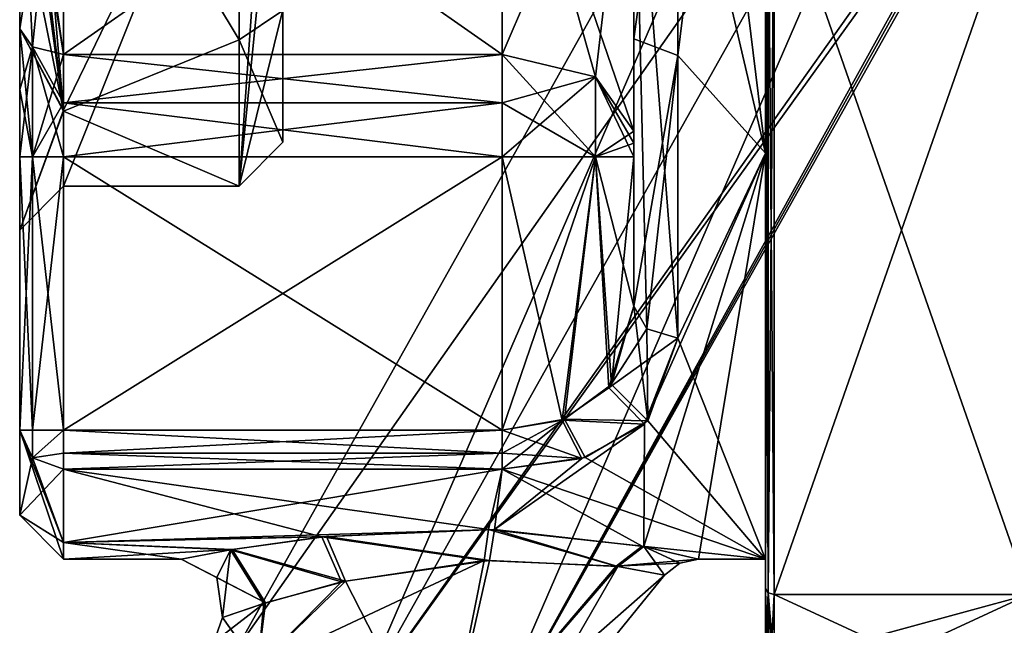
# Model space of a CAD drawing. Extents: x -23 to 470, y -1800 to 0.
# Tile 156 of 256: x -23 to -12, y -38 to -31. Entities that reach past the tile are written whole.
import ezdxf

# ---------------------------------------------------------------- set-up
doc = ezdxf.new("R2010")
doc.units = 0
doc.header["$LTSCALE"] = 17.087905
for name, color, linetype in [('869', 7, 'CONTINUOUS'), ('870', 7, 'CONTINUOUS'), ('871', 7, 'CONTINUOUS'), ('875', 7, 'CONTINUOUS'), ('876', 7, 'CONTINUOUS'), ('877', 7, 'CONTINUOUS'), ('880', 7, 'CONTINUOUS'), ('884', 7, 'CONTINUOUS'), ('885', 7, 'CONTINUOUS'), ('886', 7, 'CONTINUOUS'), ('887', 7, 'CONTINUOUS'), ('888', 7, 'CONTINUOUS'), ('889', 7, 'CONTINUOUS'), ('894', 7, 'CONTINUOUS'), ('895', 7, 'CONTINUOUS'), ('898', 7, 'CONTINUOUS'), ('899', 7, 'CONTINUOUS'), ('900', 7, 'CONTINUOUS'), ('901', 7, 'CONTINUOUS'), ('902', 7, 'CONTINUOUS'), ('903', 7, 'CONTINUOUS'), ('906', 7, 'CONTINUOUS'), ('907', 7, 'CONTINUOUS'), ('911', 7, 'CONTINUOUS'), ('912', 7, 'CONTINUOUS'), ('913', 7, 'CONTINUOUS'), ('915', 7, 'CONTINUOUS'), ('916', 7, 'CONTINUOUS'), ('917', 7, 'CONTINUOUS'), ('920', 7, 'CONTINUOUS'), ('921', 7, 'CONTINUOUS'), ('922', 7, 'CONTINUOUS'), ('923', 7, 'CONTINUOUS'), ('928', 7, 'CONTINUOUS'), ('929', 7, 'CONTINUOUS'), ('930', 7, 'CONTINUOUS'), ('931', 7, 'CONTINUOUS'), ('933', 7, 'CONTINUOUS'), ('936', 7, 'CONTINUOUS'), ('949', 7, 'CONTINUOUS'), ('950', 7, 'CONTINUOUS'), ('952', 7, 'CONTINUOUS'), ('953', 7, 'CONTINUOUS'), ('954', 7, 'CONTINUOUS'), ('955', 7, 'CONTINUOUS'), ('960', 7, 'CONTINUOUS'), ('961', 7, 'CONTINUOUS'), ('969', 7, 'CONTINUOUS'), ('970', 7, 'CONTINUOUS')]:
    doc.layers.add(name, color=color, linetype=linetype)

msp = doc.modelspace()

# ---------------------------------------------------------------- linework, layer by layer
at = {"layer": '869', "color": 7, "linetype": 'CONTINUOUS'}
for points in [[(-23.1, -31.898, 4.12), (-23.1, -31.206, 4.469), (-23.1, -33.5, -0.001), (-23.1, -31.898, 4.12)], [(-23.1, -31.206, -4.469), (-23.1, -31.898, -4.12), (-23.1, -33.5, -0.001), (-23.1, -31.206, -4.469)], [(-23.1, -32.664, 4), (-23.1, -31.898, 4.12), (-23.1, -33.5, -0.001), (-23.1, -32.664, 4)], [(-23.1, -31.898, -4.12), (-23.1, -32.664, -4), (-23.1, -33.5, -0.001), (-23.1, -31.898, -4.12)], [(-23.1, -35.782, 4), (-23.1, -32.664, 4), (-23.1, -35.782, -4), (-23.1, -35.782, 4)], [(-23.1, -35.782, -4), (-23.1, -32.664, 4), (-23.1, -33.5, -0.001), (-23.1, -35.782, -4)], [(-23.1, -32.664, -4), (-23.1, -35.782, -4), (-23.1, -33.5, -0.001), (-23.1, -32.664, -4)], [(-23.1, -36.75, 0), (-23.1, -35.782, 4), (-23.1, -35.782, -4), (-23.1, -36.75, 0)]]:
    msp.add_3dface(points, dxfattribs=at)
at = {"layer": '870', "color": 7, "linetype": 'CONTINUOUS'}
for points in [[(-14.5, -38.444, -5.91), (-14.5, -37.653, -7.128), (-11.6, -39, -4.796), (-14.5, -38.444, -5.91)], [(-11.6, -39, -4.796), (-14.5, -37.653, -7.128), (-11.6, -37.653, -7.128), (-11.6, -39, -4.796)]]:
    msp.add_3dface(points, dxfattribs=at)
at = {"layer": '871', "color": 7, "linetype": 'CONTINUOUS'}
for points in [[(-14.5, -38.444, 5.909), (-14.5, -39, 4.796), (-11.6, -37.653, 7.128), (-14.5, -38.444, 5.909)], [(-11.6, -37.653, 7.128), (-14.5, -39, 4.796), (-11.6, -39, 4.796), (-11.6, -37.653, 7.128)], [(-14.5, -37.653, 7.128), (-14.5, -38.444, 5.909), (-11.6, -37.653, 7.128), (-14.5, -37.653, 7.128)]]:
    msp.add_3dface(points, dxfattribs=at)
at = {"layer": '875', "color": 7, "linetype": 'CONTINUOUS'}
for points in [[(-14.6, -32.625, -8.011), (-14.6, -23.375, -8.011), (-14.6, -26.685, -11.827), (-14.6, -32.625, -8.011)], [(-14.6, -23.375, 8.011), (-14.6, -32.625, 8.011), (-14.6, -29.315, 11.827), (-14.6, -23.375, 8.011)], [(-14.6, -37.586, -7.052), (-14.6, -32.625, -8.011), (-14.6, -26.685, -11.827), (-14.6, -37.586, -7.052)], [(-14.6, -29.315, -11.827), (-14.6, -37.586, -7.052), (-14.6, -26.685, -11.827), (-14.6, -29.315, -11.827)], [(-14.6, -29.315, 11.827), (-14.6, -32.625, 8.011), (-14.6, -37.586, 7.052), (-14.6, -29.315, 11.827)], [(-14.6, -37.25), (-14.6, -32.625, -8.011), (-14.6, -38.9, -4.776), (-14.6, -37.25)], [(-14.6, -38.9, -4.776), (-14.6, -32.625, -8.011), (-14.6, -38.355, -5.863), (-14.6, -38.9, -4.776)], [(-14.6, -38.355, -5.863), (-14.6, -32.625, -8.011), (-14.6, -37.586, -7.052), (-14.6, -38.355, -5.863)], [(-14.6, -32.625, 8.011), (-14.6, -37.25), (-14.6, -37.586, 7.052), (-14.6, -32.625, 8.011)], [(-14.6, -38.9, 4.776), (-14.6, -37.25), (-14.6, -38.9, -4.776), (-14.6, -38.9, 4.776)], [(-14.6, -37.25), (-14.6, -38.9, 4.776), (-14.6, -38.356, 5.863), (-14.6, -37.25)], [(-14.6, -37.586, 7.052), (-14.6, -37.25), (-14.6, -38.356, 5.863), (-14.6, -37.586, 7.052)]]:
    msp.add_3dface(points, dxfattribs=at)
at = {"layer": '876', "color": 7, "linetype": 'CONTINUOUS'}
for points in [[(-14.6, -32.625, 8.011), (-14.6, -23.375, 8.011), (-15.6, -31.51, 8.558), (-14.6, -32.625, 8.011)], [(-15.6, -31.51, 8.558), (-14.6, -23.375, 8.011), (-15.6, -27.661, 9.244), (-15.6, -31.51, 8.558)], [(-15.6, -34.733, 6.343), (-14.6, -32.625, 8.011), (-15.6, -31.51, 8.558), (-15.6, -34.733, 6.343)], [(-15.362, -37.25), (-14.6, -32.625, 8.011), (-15.985, -37.106, 1.626), (-15.362, -37.25)], [(-15.985, -37.106, 1.626), (-14.6, -32.625, 8.011), (-15.979, -35.714, 5.105), (-15.985, -37.106, 1.626)], [(-15.979, -35.714, 5.105), (-14.6, -32.625, 8.011), (-15.6, -34.733, 6.343), (-15.979, -35.714, 5.105)], [(-14.6, -37.25), (-14.6, -32.625, 8.011), (-15.362, -37.25), (-14.6, -37.25)], [(-17.688, -36.914, 2.472), (-15.985, -37.106, 1.626), (-15.979, -35.714, 5.105), (-17.688, -36.914, 2.472)], [(-16.693, -36.105, 4.459), (-17.688, -36.914, 2.472), (-15.979, -35.714, 5.105), (-16.693, -36.105, 4.459)], [(-17.6, -36.227, 4.229), (-17.688, -36.914, 2.472), (-16.693, -36.105, 4.459), (-17.6, -36.227, 4.229)], [(-22.6, -37.062, 1.857), (-17.688, -36.914, 2.472), (-17.6, -36.227, 4.229), (-22.6, -37.062, 1.857)], [(-22.6, -36.227, 4.229), (-22.6, -37.062, 1.857), (-17.6, -36.227, 4.229), (-22.6, -36.227, 4.229)], [(-19.602, -36.991, 2.174), (-17.688, -36.914, 2.472), (-22.6, -37.062, 1.857), (-19.602, -36.991, 2.174)], [(-20.677, -37.142, 1.41), (-19.602, -36.991, 2.174), (-22.6, -37.062, 1.857), (-20.677, -37.142, 1.41)], [(-22.6, -37.25), (-20.677, -37.142, 1.41), (-22.6, -37.062, 1.857), (-22.6, -37.25)], [(-21.26, -37.25), (-20.677, -37.142, 1.41), (-22.6, -37.25), (-21.26, -37.25)]]:
    msp.add_3dface(points, dxfattribs=at)
at = {"layer": '877', "color": 7, "linetype": 'CONTINUOUS'}
for points in [[(-14.6, -23.375, -8.011), (-14.6, -32.625, -8.011), (-15.6, -24.492, -8.559), (-14.6, -23.375, -8.011)], [(-15.6, -24.492, -8.559), (-14.6, -32.625, -8.011), (-15.6, -28.344, -9.244), (-15.6, -24.492, -8.559)], [(-15.6, -28.344, -9.244), (-14.6, -32.625, -8.011), (-15.6, -34.733, -6.343), (-15.6, -28.344, -9.244)], [(-14.6, -32.625, -8.011), (-14.6, -37.25), (-15.6, -34.733, -6.343), (-14.6, -32.625, -8.011)], [(-15.6, -34.733, -6.343), (-14.6, -37.25), (-15.941, -35.676, -5.162), (-15.6, -34.733, -6.343)], [(-15.941, -35.676, -5.162), (-14.6, -37.25), (-16.655, -36.093, -4.48), (-15.941, -35.676, -5.162)], [(-16.655, -36.093, -4.48), (-14.6, -37.25), (-17.6, -36.227, -4.229), (-16.655, -36.093, -4.48)], [(-17.756, -36.911, -2.479), (-19.655, -36.997, -2.15), (-22.6, -36.227, -4.229), (-17.756, -36.911, -2.479)], [(-22.6, -36.227, -4.229), (-19.655, -36.997, -2.15), (-22.6, -37.062, -1.855), (-22.6, -36.227, -4.229)], [(-17.6, -36.227, -4.229), (-17.756, -36.911, -2.479), (-22.6, -36.227, -4.229), (-17.6, -36.227, -4.229)], [(-16.005, -37.102, -1.648), (-17.756, -36.911, -2.479), (-17.6, -36.227, -4.229), (-16.005, -37.102, -1.648)], [(-14.6, -37.25), (-16.005, -37.102, -1.648), (-17.6, -36.227, -4.229), (-14.6, -37.25)], [(-19.655, -36.997, -2.15), (-20.699, -37.146, -1.386), (-22.6, -37.062, -1.855), (-19.655, -36.997, -2.15)], [(-21.26, -37.25), (-22.6, -37.25), (-22.6, -37.062, -1.855), (-21.26, -37.25)], [(-20.699, -37.146, -1.386), (-21.26, -37.25), (-22.6, -37.062, -1.855), (-20.699, -37.146, -1.386)], [(-14.6, -37.25), (-15.362, -37.25), (-16.005, -37.102, -1.648), (-14.6, -37.25)]]:
    msp.add_3dface(points, dxfattribs=at)
at = {"layer": '880', "color": 7, "linetype": 'CONTINUOUS'}
for points in [[(-14.5, -37.653, -7.128), (-14.5, -29.347, -11.924), (-11.6, -37.653, -7.128), (-14.5, -37.653, -7.128)], [(-14.5, -29.347, -11.924), (-11.6, -29.347, -11.924), (-11.6, -37.653, -7.128), (-14.5, -29.347, -11.924)]]:
    msp.add_3dface(points, dxfattribs=at)
at = {"layer": '884', "color": 7, "linetype": 'CONTINUOUS'}
for points in [[(-14.5, -37.653, 7.128), (-11.6, -37.653, 7.128), (-11.6, -29.347, 11.924), (-14.5, -37.653, 7.128)], [(-14.5, -37.653, 7.128), (-11.6, -29.347, 11.924), (-14.5, -29.347, 11.924), (-14.5, -37.653, 7.128)]]:
    msp.add_3dface(points, dxfattribs=at)
at = {"layer": '885', "color": 7, "linetype": 'CONTINUOUS'}
for points in [[(-16.1, -27.679, 8.744), (-16.1, -28, 7.5), (-16.1, -31.32, 8.096), (-16.1, -27.679, 8.744)], [(-16.1, -32.372, -6.094), (-16.1, -28, -7.5), (-16.1, -34.369, -6), (-16.1, -32.372, -6.094)], [(-16.1, -34.369, -6), (-16.1, -28, -7.5), (-16.1, -28.326, -8.744), (-16.1, -34.369, -6)], [(-16.1, -28, 7.5), (-16.1, -32.372, 6.094), (-16.1, -31.32, 8.096), (-16.1, -28, 7.5)], [(-16.1, -32.664, 6), (-16.1, -34.369, 6), (-16.1, -31.32, 8.096), (-16.1, -32.664, 6)], [(-16.1, -32.511, 6.024), (-16.1, -32.664, 6), (-16.1, -31.32, 8.096), (-16.1, -32.511, 6.024)], [(-16.1, -32.372, 6.094), (-16.1, -32.511, 6.024), (-16.1, -31.32, 8.096), (-16.1, -32.372, 6.094)], [(-16.1, -32.511, -6.024), (-16.1, -32.372, -6.094), (-16.1, -34.369, -6), (-16.1, -32.511, -6.024)], [(-16.1, -32.664, -6), (-16.1, -32.511, -6.024), (-16.1, -34.369, -6), (-16.1, -32.664, -6)]]:
    msp.add_3dface(points, dxfattribs=at)
at = {"layer": '886', "color": 7, "linetype": 'CONTINUOUS'}
for points in [[(-22.6, -32.664, 4.5), (-22.6, -35.782, 4.5), (-17.6, -35.782, 4.5), (-22.6, -32.664, 4.5)], [(-17.6, -32.664, 4.5), (-22.6, -32.664, 4.5), (-17.6, -35.782, 4.5), (-17.6, -32.664, 4.5)]]:
    msp.add_3dface(points, dxfattribs=at)
at = {"layer": '887', "color": 7, "linetype": 'CONTINUOUS'}
for points in [[(-22.6, -35.782, -4.5), (-22.6, -32.664, -4.5), (-17.6, -32.664, -4.5), (-22.6, -35.782, -4.5)], [(-17.6, -35.782, -4.5), (-22.6, -35.782, -4.5), (-17.6, -32.664, -4.5), (-17.6, -35.782, -4.5)]]:
    msp.add_3dface(points, dxfattribs=at)
at = {"layer": '888', "color": 7, "linetype": 'CONTINUOUS'}
for points in [[(-22.6, -32.051, -4.596), (-22.6, -31.498, -4.875), (-17.6, -32.051, -4.596), (-22.6, -32.051, -4.596)], [(-17.6, -32.051, -4.596), (-22.6, -31.498, -4.875), (-17.6, -31.498, -4.875), (-17.6, -32.051, -4.596)], [(-17.6, -32.664, -4.5), (-22.6, -32.664, -4.5), (-22.6, -32.051, -4.596), (-17.6, -32.664, -4.5)], [(-17.6, -32.664, -4.5), (-22.6, -32.051, -4.596), (-17.6, -32.051, -4.596), (-17.6, -32.664, -4.5)]]:
    msp.add_3dface(points, dxfattribs=at)
at = {"layer": '889', "color": 7, "linetype": 'CONTINUOUS'}
for points in [[(-17.6, -31.498, -4.875), (-22.6, -31.498, -4.875), (-22.6, -28, -6), (-17.6, -31.498, -4.875)], [(-17.6, -31.498, -4.875), (-22.6, -28, -6), (-17.6, -28, -6), (-17.6, -31.498, -4.875)]]:
    msp.add_3dface(points, dxfattribs=at)
at = {"layer": '894', "color": 7, "linetype": 'CONTINUOUS'}
for points in [[(-22.6, -28, 6), (-22.6, -31.498, 4.875), (-17.6, -28, 6), (-22.6, -28, 6)], [(-17.6, -28, 6), (-22.6, -31.498, 4.875), (-17.6, -31.498, 4.875), (-17.6, -28, 6)]]:
    msp.add_3dface(points, dxfattribs=at)
at = {"layer": '895', "color": 7, "linetype": 'CONTINUOUS'}
for points in [[(-17.6, -31.498, 4.875), (-22.6, -31.498, 4.875), (-22.6, -32.051, 4.596), (-17.6, -31.498, 4.875)], [(-17.6, -31.498, 4.875), (-22.6, -32.051, 4.596), (-17.6, -32.052, 4.596), (-17.6, -31.498, 4.875)], [(-22.6, -32.051, 4.596), (-22.6, -32.664, 4.5), (-17.6, -32.052, 4.596), (-22.6, -32.051, 4.596)], [(-22.6, -32.664, 4.5), (-17.6, -32.664, 4.5), (-17.6, -32.052, 4.596), (-22.6, -32.664, 4.5)]]:
    msp.add_3dface(points, dxfattribs=at)
at = {"layer": '898', "color": 7, "linetype": 'CONTINUOUS'}
for points in [[(-16.1, -28, 7.5), (-17.6, -28, 6), (-17.6, -31.498, 4.875), (-16.1, -28, 7.5)], [(-16.1, -28, 7.5), (-17.6, -31.498, 4.875), (-16.539, -31.754, 5.232), (-16.1, -28, 7.5)], [(-16.1, -32.372, 6.094), (-16.1, -28, 7.5), (-16.539, -31.754, 5.232), (-16.1, -32.372, 6.094)]]:
    msp.add_3dface(points, dxfattribs=at)
at = {"layer": '899', "color": 7, "linetype": 'CONTINUOUS'}
for points in [[(-17.6, -31.498, 4.875), (-17.6, -32.052, 4.596), (-16.539, -32.664, 4.939), (-17.6, -31.498, 4.875)], [(-16.539, -31.754, 5.232), (-17.6, -31.498, 4.875), (-16.539, -32.664, 4.939), (-16.539, -31.754, 5.232)], [(-16.1, -32.664, 6), (-16.1, -32.511, 6.024), (-16.539, -31.754, 5.232), (-16.1, -32.664, 6)], [(-16.1, -32.664, 6), (-16.539, -31.754, 5.232), (-16.539, -32.664, 4.939), (-16.1, -32.664, 6)], [(-16.1, -32.511, 6.024), (-16.1, -32.372, 6.094), (-16.539, -31.754, 5.232), (-16.1, -32.511, 6.024)], [(-17.6, -32.052, 4.596), (-17.6, -32.664, 4.5), (-16.539, -32.664, 4.939), (-17.6, -32.052, 4.596)]]:
    msp.add_3dface(points, dxfattribs=at)
at = {"layer": '900', "color": 7, "linetype": 'CONTINUOUS'}
for points in [[(-17.6, -32.664, 4.5), (-17.6, -35.782, 4.5), (-16.919, -35.666, 4.663), (-17.6, -32.664, 4.5)], [(-16.539, -32.664, 4.939), (-17.6, -32.664, 4.5), (-16.919, -35.666, 4.663), (-16.539, -32.664, 4.939)], [(-16.384, -35.297, 5.122), (-16.539, -32.664, 4.939), (-16.919, -35.666, 4.663), (-16.384, -35.297, 5.122)], [(-16.1, -34.369, 6), (-16.1, -32.664, 6), (-16.539, -32.664, 4.939), (-16.1, -34.369, 6)], [(-16.1, -34.369, 6), (-16.539, -32.664, 4.939), (-16.384, -35.297, 5.122), (-16.1, -34.369, 6)]]:
    msp.add_3dface(points, dxfattribs=at)
at = {"layer": '901', "color": 7, "linetype": 'CONTINUOUS'}
for points in [[(-17.6, -35.782, -4.5), (-17.6, -32.664, -4.5), (-16.539, -32.664, -4.939), (-17.6, -35.782, -4.5)], [(-17.6, -35.782, -4.5), (-16.539, -32.664, -4.939), (-16.891, -35.655, -4.678), (-17.6, -35.782, -4.5)], [(-16.891, -35.655, -4.678), (-16.539, -32.664, -4.939), (-16.356, -35.261, -5.162), (-16.891, -35.655, -4.678)], [(-16.539, -32.664, -4.939), (-16.1, -32.664, -6), (-16.356, -35.261, -5.162), (-16.539, -32.664, -4.939)], [(-16.1, -32.664, -6), (-16.1, -34.369, -6), (-16.356, -35.261, -5.162), (-16.1, -32.664, -6)]]:
    msp.add_3dface(points, dxfattribs=at)
at = {"layer": '902', "color": 7, "linetype": 'CONTINUOUS'}
for points in [[(-17.6, -32.051, -4.596), (-17.6, -31.498, -4.875), (-16.539, -31.754, -5.232), (-17.6, -32.051, -4.596)], [(-17.6, -32.664, -4.5), (-17.6, -32.051, -4.596), (-16.539, -31.754, -5.232), (-17.6, -32.664, -4.5)], [(-16.539, -32.664, -4.939), (-17.6, -32.664, -4.5), (-16.539, -31.754, -5.232), (-16.539, -32.664, -4.939)], [(-16.1, -32.372, -6.094), (-16.539, -32.664, -4.939), (-16.539, -31.754, -5.232), (-16.1, -32.372, -6.094)], [(-16.1, -32.372, -6.094), (-16.1, -32.511, -6.024), (-16.539, -32.664, -4.939), (-16.1, -32.372, -6.094)], [(-16.1, -32.511, -6.024), (-16.1, -32.664, -6), (-16.539, -32.664, -4.939), (-16.1, -32.511, -6.024)]]:
    msp.add_3dface(points, dxfattribs=at)
at = {"layer": '903', "color": 7, "linetype": 'CONTINUOUS'}
for points in [[(-16.1, -28, -7.5), (-16.1, -32.372, -6.094), (-17.6, -28, -6), (-16.1, -28, -7.5)], [(-17.6, -28, -6), (-16.1, -32.372, -6.094), (-16.539, -31.754, -5.232), (-17.6, -28, -6)], [(-17.6, -31.498, -4.875), (-17.6, -28, -6), (-16.539, -31.754, -5.232), (-17.6, -31.498, -4.875)]]:
    msp.add_3dface(points, dxfattribs=at)
at = {"layer": '906', "color": 7, "linetype": 'CONTINUOUS'}
for points in [[(-20.1, -32.5, -0.006), (-20.1, -30.999, 3.355), (-20.1, -30.5, 2.5), (-20.1, -32.5, -0.006)], [(-20.1, -30.99, -3.363), (-20.1, -32.5, -0.006), (-20.1, -30.5, -2.5), (-20.1, -30.99, -3.363)], [(-20.1, -30.5, -2.5), (-20.1, -32.5, -0.006), (-20.1, -30.5, 2.5), (-20.1, -30.5, -2.5)]]:
    msp.add_3dface(points, dxfattribs=at)
at = {"layer": '907', "color": 7, "linetype": 'CONTINUOUS'}
for points in [[(-22.6, -32.146, 2.794), (-22.6, -28, 5), (-20.6, -31.333, 3.727), (-22.6, -32.146, 2.794)], [(-20.6, -31.333, 3.727), (-22.6, -28, 5), (-20.6, -28, 5), (-20.6, -31.333, 3.727)], [(-22.6, -32.133, -2.814), (-22.6, -33, -0.012), (-20.6, -28, -5), (-22.6, -32.133, -2.814)], [(-20.6, -28, -5), (-22.6, -33, -0.012), (-20.6, -33, -0.007), (-20.6, -28, -5)], [(-22.6, -28, -5), (-22.6, -32.133, -2.814), (-20.6, -28, -5), (-22.6, -28, -5)], [(-20.6, -33, -0.007), (-22.6, -32.146, 2.794), (-20.6, -31.333, 3.727), (-20.6, -33, -0.007)], [(-22.6, -33, -0.012), (-22.6, -32.146, 2.794), (-20.6, -33, -0.007), (-22.6, -33, -0.012)]]:
    msp.add_3dface(points, dxfattribs=at)
at = {"layer": '911', "color": 7, "linetype": 'CONTINUOUS'}
for points in [[(-15.6, -31.51, 8.558), (-15.6, -27.661, 9.244), (-16.1, -31.32, 8.096), (-15.6, -31.51, 8.558)], [(-15.6, -27.661, 9.244), (-16.1, -27.679, 8.744), (-16.1, -31.32, 8.096), (-15.6, -27.661, 9.244)], [(-16.1, -34.369, 6), (-15.6, -31.51, 8.558), (-16.1, -31.32, 8.096), (-16.1, -34.369, 6)], [(-15.6, -31.51, 8.558), (-16.1, -34.369, 6), (-15.954, -34.626, 6.242), (-15.6, -31.51, 8.558)], [(-15.6, -34.733, 6.343), (-15.6, -31.51, 8.558), (-15.954, -34.626, 6.242), (-15.6, -34.733, 6.343)]]:
    msp.add_3dface(points, dxfattribs=at)
at = {"layer": '912', "color": 7, "linetype": 'CONTINUOUS'}
for points in [[(-16.1, -34.369, 6), (-16.384, -35.297, 5.122), (-15.954, -34.626, 6.242), (-16.1, -34.369, 6)], [(-16.384, -35.297, 5.122), (-15.6, -34.733, 6.343), (-15.954, -34.626, 6.242), (-16.384, -35.297, 5.122)], [(-15.979, -35.714, 5.105), (-15.6, -34.733, 6.343), (-16.384, -35.297, 5.122), (-15.979, -35.714, 5.105)], [(-15.979, -35.714, 5.105), (-16.384, -35.297, 5.122), (-16.919, -35.666, 4.663), (-15.979, -35.714, 5.105)], [(-17.6, -35.782, 4.5), (-16.693, -36.105, 4.459), (-16.919, -35.666, 4.663), (-17.6, -35.782, 4.5)], [(-16.693, -36.105, 4.459), (-15.979, -35.714, 5.105), (-16.919, -35.666, 4.663), (-16.693, -36.105, 4.459)], [(-16.693, -36.105, 4.459), (-17.6, -35.782, 4.5), (-17.6, -36.043, 4.427), (-16.693, -36.105, 4.459)], [(-17.6, -36.227, 4.229), (-16.693, -36.105, 4.459), (-17.6, -36.043, 4.427), (-17.6, -36.227, 4.229)]]:
    msp.add_3dface(points, dxfattribs=at)
at = {"layer": '913', "color": 7, "linetype": 'CONTINUOUS'}
for points in [[(-17.6, -35.782, 4.5), (-22.6, -35.782, 4.5), (-22.6, -36.044, 4.426), (-17.6, -35.782, 4.5)], [(-17.6, -36.043, 4.427), (-17.6, -35.782, 4.5), (-22.6, -36.044, 4.426), (-17.6, -36.043, 4.427)], [(-22.6, -36.227, 4.229), (-17.6, -36.227, 4.229), (-17.6, -36.043, 4.427), (-22.6, -36.227, 4.229)], [(-22.6, -36.227, 4.229), (-17.6, -36.043, 4.427), (-22.6, -36.044, 4.426), (-22.6, -36.227, 4.229)]]:
    msp.add_3dface(points, dxfattribs=at)
at = {"layer": '915', "color": 7, "linetype": 'CONTINUOUS'}
for points in [[(-22.6, -35.782, -4.5), (-17.6, -35.782, -4.5), (-17.6, -36.043, -4.427), (-22.6, -35.782, -4.5)], [(-22.6, -35.782, -4.5), (-17.6, -36.043, -4.427), (-22.6, -36.044, -4.426), (-22.6, -35.782, -4.5)], [(-17.6, -36.043, -4.427), (-17.6, -36.227, -4.229), (-22.6, -36.044, -4.426), (-17.6, -36.043, -4.427)], [(-17.6, -36.227, -4.229), (-22.6, -36.227, -4.229), (-22.6, -36.044, -4.426), (-17.6, -36.227, -4.229)]]:
    msp.add_3dface(points, dxfattribs=at)
at = {"layer": '916', "color": 7, "linetype": 'CONTINUOUS'}
for points in [[(-16.1, -34.369, -6), (-15.941, -35.676, -5.162), (-16.356, -35.261, -5.162), (-16.1, -34.369, -6)], [(-15.941, -35.676, -5.162), (-16.1, -34.369, -6), (-15.954, -34.626, -6.242), (-15.941, -35.676, -5.162)], [(-15.6, -34.733, -6.343), (-15.941, -35.676, -5.162), (-15.954, -34.626, -6.242), (-15.6, -34.733, -6.343)], [(-15.941, -35.676, -5.162), (-16.891, -35.655, -4.678), (-16.356, -35.261, -5.162), (-15.941, -35.676, -5.162)], [(-16.655, -36.093, -4.48), (-17.6, -36.227, -4.229), (-16.891, -35.655, -4.678), (-16.655, -36.093, -4.48)], [(-16.891, -35.655, -4.678), (-17.6, -36.227, -4.229), (-17.6, -36.043, -4.427), (-16.891, -35.655, -4.678)], [(-17.6, -35.782, -4.5), (-16.891, -35.655, -4.678), (-17.6, -36.043, -4.427), (-17.6, -35.782, -4.5)], [(-15.941, -35.676, -5.162), (-16.655, -36.093, -4.48), (-16.891, -35.655, -4.678), (-15.941, -35.676, -5.162)]]:
    msp.add_3dface(points, dxfattribs=at)
at = {"layer": '917', "color": 7, "linetype": 'CONTINUOUS'}
for points in [[(-15.6, -28.344, -9.244), (-15.6, -34.733, -6.343), (-16.1, -28.326, -8.744), (-15.6, -28.344, -9.244)], [(-16.1, -28.326, -8.744), (-15.6, -34.733, -6.343), (-15.954, -34.626, -6.242), (-16.1, -28.326, -8.744)], [(-16.1, -34.369, -6), (-16.1, -28.326, -8.744), (-15.954, -34.626, -6.242), (-16.1, -34.369, -6)]]:
    msp.add_3dface(points, dxfattribs=at)
at = {"layer": '920', "color": 7, "linetype": 'CONTINUOUS'}
for points in [[(-23.1, -35.782, 4), (-23.1, -36.75, 0), (-22.954, -36.097, 4.162), (-23.1, -35.782, 4)], [(-23.1, -36.75, 0), (-23.1, -35.782, -4), (-22.6, -37.25), (-23.1, -36.75, 0)], [(-22.6, -37.25), (-23.1, -35.782, -4), (-22.6, -37.062, -1.855), (-22.6, -37.25)], [(-22.6, -37.062, -1.855), (-23.1, -35.782, -4), (-22.954, -36.097, -4.162), (-22.6, -37.062, -1.855)], [(-23.1, -36.75, 0), (-22.6, -36.227, 4.229), (-22.954, -36.097, 4.162), (-23.1, -36.75, 0)], [(-22.6, -36.227, -4.229), (-22.6, -37.062, -1.855), (-22.954, -36.097, -4.162), (-22.6, -36.227, -4.229)], [(-23.1, -36.75, 0), (-22.6, -37.062, 1.857), (-22.6, -36.227, 4.229), (-23.1, -36.75, 0)], [(-23.1, -36.75, 0), (-22.6, -37.25), (-22.6, -37.062, 1.857), (-23.1, -36.75, 0)]]:
    msp.add_3dface(points, dxfattribs=at)
at = {"layer": '921', "color": 7, "linetype": 'CONTINUOUS'}
for points in [[(-23.1, -35.782, -4), (-23.1, -32.664, -4), (-22.954, -32.664, -4.354), (-23.1, -35.782, -4)], [(-23.1, -35.782, -4), (-22.954, -32.664, -4.354), (-22.954, -35.782, -4.353), (-23.1, -35.782, -4)], [(-22.6, -32.664, -4.5), (-22.6, -35.782, -4.5), (-22.954, -35.782, -4.353), (-22.6, -32.664, -4.5)], [(-22.954, -32.664, -4.354), (-22.6, -32.664, -4.5), (-22.954, -35.782, -4.353), (-22.954, -32.664, -4.354)]]:
    msp.add_3dface(points, dxfattribs=at)
at = {"layer": '922', "color": 7, "linetype": 'CONTINUOUS'}
for points in [[(-23.1, -31.898, -4.12), (-23.1, -31.206, -4.469), (-22.954, -31.412, -4.756), (-23.1, -31.898, -4.12)], [(-23.1, -32.664, -4), (-23.1, -31.898, -4.12), (-22.954, -31.412, -4.756), (-23.1, -32.664, -4)], [(-22.954, -32.664, -4.354), (-23.1, -32.664, -4), (-22.954, -31.412, -4.756), (-22.954, -32.664, -4.354)], [(-22.6, -31.498, -4.875), (-22.954, -32.664, -4.354), (-22.954, -31.412, -4.756), (-22.6, -31.498, -4.875)], [(-22.6, -31.498, -4.875), (-22.6, -32.051, -4.596), (-22.954, -32.664, -4.354), (-22.6, -31.498, -4.875)], [(-22.6, -32.051, -4.596), (-22.6, -32.664, -4.5), (-22.954, -32.664, -4.354), (-22.6, -32.051, -4.596)]]:
    msp.add_3dface(points, dxfattribs=at)
at = {"layer": '923', "color": 7, "linetype": 'CONTINUOUS'}
for points in [[(-23.1, -31.206, 4.469), (-22.6, -28, 6), (-23.1, -28.516, 5.476), (-23.1, -31.206, 4.469)], [(-22.6, -28, 6), (-23.1, -31.206, 4.469), (-22.954, -31.412, 4.756), (-22.6, -28, 6)], [(-22.6, -28, -6), (-22.6, -31.498, -4.875), (-23.1, -28, -5.5), (-22.6, -28, -6)], [(-22.6, -31.498, -4.875), (-23.1, -28.363, -5.488), (-23.1, -28, -5.5), (-22.6, -31.498, -4.875)], [(-22.6, -31.498, 4.875), (-22.6, -28, 6), (-22.954, -31.412, 4.756), (-22.6, -31.498, 4.875)], [(-23.1, -31.206, -4.469), (-23.1, -29.684, -5.236), (-23.1, -28.363, -5.488), (-23.1, -31.206, -4.469)], [(-23.1, -31.206, -4.469), (-23.1, -28.363, -5.488), (-22.954, -31.412, -4.756), (-23.1, -31.206, -4.469)], [(-23.1, -28.363, -5.488), (-22.6, -31.498, -4.875), (-22.954, -31.412, -4.756), (-23.1, -28.363, -5.488)], [(-23.1, -31.206, 4.469), (-23.1, -28.516, 5.476), (-23.1, -29.684, 5.236), (-23.1, -31.206, 4.469)]]:
    msp.add_3dface(points, dxfattribs=at)
at = {"layer": '928', "color": 7, "linetype": 'CONTINUOUS'}
for points in [[(-23.1, -31.206, 4.469), (-23.1, -31.898, 4.12), (-22.954, -32.664, 4.354), (-23.1, -31.206, 4.469)], [(-22.954, -31.412, 4.756), (-23.1, -31.206, 4.469), (-22.954, -32.664, 4.354), (-22.954, -31.412, 4.756)], [(-22.6, -32.664, 4.5), (-22.6, -32.051, 4.596), (-22.954, -31.412, 4.756), (-22.6, -32.664, 4.5)], [(-22.6, -32.664, 4.5), (-22.954, -31.412, 4.756), (-22.954, -32.664, 4.354), (-22.6, -32.664, 4.5)], [(-22.6, -32.051, 4.596), (-22.6, -31.498, 4.875), (-22.954, -31.412, 4.756), (-22.6, -32.051, 4.596)], [(-23.1, -31.898, 4.12), (-23.1, -32.664, 4), (-22.954, -32.664, 4.354), (-23.1, -31.898, 4.12)]]:
    msp.add_3dface(points, dxfattribs=at)
at = {"layer": '929', "color": 7, "linetype": 'CONTINUOUS'}
for points in [[(-23.1, -32.664, 4), (-23.1, -35.782, 4), (-22.954, -35.782, 4.353), (-23.1, -32.664, 4)], [(-22.954, -32.664, 4.354), (-23.1, -32.664, 4), (-22.954, -35.782, 4.353), (-22.954, -32.664, 4.354)], [(-22.6, -35.782, 4.5), (-22.6, -32.664, 4.5), (-22.954, -32.664, 4.354), (-22.6, -35.782, 4.5)], [(-22.6, -35.782, 4.5), (-22.954, -32.664, 4.354), (-22.954, -35.782, 4.353), (-22.6, -35.782, 4.5)]]:
    msp.add_3dface(points, dxfattribs=at)
at = {"layer": '930', "color": 7, "linetype": 'CONTINUOUS'}
for points in [[(-23.1, -31.206, -4.469), (-22.6, -32.133, -2.814), (-22.6, -28, -5), (-23.1, -31.206, -4.469)], [(-23.1, -31.206, -4.469), (-22.6, -28, -5), (-23.1, -29.684, -5.236), (-23.1, -31.206, -4.469)], [(-22.954, -28, 5.146), (-22.6, -32.146, 2.794), (-23.1, -28, 5.5), (-22.954, -28, 5.146)], [(-23.1, -28, 5.5), (-22.6, -32.146, 2.794), (-23.1, -28.516, 5.476), (-23.1, -28, 5.5)], [(-22.6, -28, 5), (-22.6, -32.146, 2.794), (-22.954, -28, 5.146), (-22.6, -28, 5)], [(-23.1, -28.516, 5.476), (-22.6, -32.146, 2.794), (-23.1, -29.684, 5.236), (-23.1, -28.516, 5.476)], [(-22.6, -32.146, 2.794), (-23.1, -31.206, 4.469), (-23.1, -29.684, 5.236), (-22.6, -32.146, 2.794)], [(-23.1, -33.5, -0.001), (-23.1, -31.206, 4.469), (-22.6, -32.146, 2.794), (-23.1, -33.5, -0.001)], [(-23.1, -31.206, -4.469), (-23.1, -33.5, -0.001), (-22.6, -32.133, -2.814), (-23.1, -31.206, -4.469)], [(-23.1, -33.5, -0.001), (-22.6, -33, -0.012), (-22.6, -32.133, -2.814), (-23.1, -33.5, -0.001)], [(-23.1, -33.5, -0.001), (-22.6, -32.146, 2.794), (-22.6, -33, -0.012), (-23.1, -33.5, -0.001)]]:
    msp.add_3dface(points, dxfattribs=at)
at = {"layer": '931', "color": 7, "linetype": 'CONTINUOUS'}
for points in [[(-20.1, -30.99, -3.363), (-20.1, -28, -4.5), (-20.6, -33, -0.007), (-20.1, -30.99, -3.363)], [(-20.6, -33, -0.007), (-20.1, -28, -4.5), (-20.246, -28, -4.854), (-20.6, -33, -0.007)], [(-20.1, -30.999, 3.355), (-20.6, -31.333, 3.727), (-20.6, -28, 5), (-20.1, -30.999, 3.355)], [(-20.6, -28, -5), (-20.6, -33, -0.007), (-20.246, -28, -4.854), (-20.6, -28, -5)], [(-20.1, -32.5, -0.006), (-20.1, -30.99, -3.363), (-20.6, -33, -0.007), (-20.1, -32.5, -0.006)], [(-20.1, -30.999, 3.355), (-20.1, -32.5, -0.006), (-20.6, -31.333, 3.727), (-20.1, -30.999, 3.355)], [(-20.1, -32.5, -0.006), (-20.6, -33, -0.007), (-20.6, -31.333, 3.727), (-20.1, -32.5, -0.006)]]:
    msp.add_3dface(points, dxfattribs=at)
at = {"layer": '933', "color": 7, "linetype": 'CONTINUOUS'}
for points in [[(-22.954, -35.782, 4.353), (-23.1, -35.782, 4), (-22.954, -36.097, 4.162), (-22.954, -35.782, 4.353)], [(-22.6, -36.227, 4.229), (-22.6, -35.782, 4.5), (-22.954, -36.097, 4.162), (-22.6, -36.227, 4.229)], [(-22.6, -35.782, 4.5), (-22.954, -35.782, 4.353), (-22.954, -36.097, 4.162), (-22.6, -35.782, 4.5)], [(-22.6, -35.782, 4.5), (-22.6, -36.227, 4.229), (-22.6, -36.044, 4.426), (-22.6, -35.782, 4.5)]]:
    msp.add_3dface(points, dxfattribs=at)
at = {"layer": '936', "color": 7, "linetype": 'CONTINUOUS'}
for points in [[(-23.1, -35.782, -4), (-22.954, -35.782, -4.353), (-22.954, -36.097, -4.162), (-23.1, -35.782, -4)], [(-22.954, -35.782, -4.353), (-22.6, -35.782, -4.5), (-22.954, -36.097, -4.162), (-22.954, -35.782, -4.353)], [(-22.6, -35.782, -4.5), (-22.6, -36.044, -4.426), (-22.954, -36.097, -4.162), (-22.6, -35.782, -4.5)], [(-22.6, -36.044, -4.426), (-22.6, -36.227, -4.229), (-22.954, -36.097, -4.162), (-22.6, -36.044, -4.426)]]:
    msp.add_3dface(points, dxfattribs=at)
at = {"layer": '949', "color": 7, "linetype": 'CONTINUOUS'}
for points in [[(-17.746, -37.265, 2.127), (-19.387, -37.5, 1.84), (-18.286, -39.656, 1.31), (-17.746, -37.265, 2.127)], [(-16.283, -37.333, 1.412), (-17.746, -37.265, 2.127), (-18.286, -39.656, 1.31), (-16.283, -37.333, 1.412)], [(-17.785, -39.937), (-16.283, -37.333, 1.412), (-18.286, -39.656, 1.31), (-17.785, -39.937)], [(-15.75, -37.435), (-16.283, -37.333, 1.412), (-17.785, -39.937), (-15.75, -37.435)], [(-19.387, -37.5, 1.84), (-20.299, -37.75, 1.18), (-20.389, -38.477, 1.306), (-19.387, -37.5, 1.84)], [(-18.286, -39.656, 1.31), (-19.387, -37.5, 1.84), (-20.389, -38.477, 1.306), (-18.286, -39.656, 1.31)], [(-20.299, -37.75, 1.18), (-20.788, -37.916), (-20.389, -38.477, 1.306), (-20.299, -37.75, 1.18)], [(-20.788, -37.916), (-20.887, -38.197), (-20.389, -38.477, 1.306), (-20.788, -37.916)]]:
    msp.add_3dface(points, dxfattribs=at)
at = {"layer": '950', "color": 7, "linetype": 'CONTINUOUS'}
for points in [[(-19.432, -37.51, -1.819), (-17.805, -37.268, -2.132), (-20.386, -38.479, -1.31), (-19.432, -37.51, -1.819)], [(-20.386, -38.479, -1.31), (-17.805, -37.268, -2.132), (-18.283, -39.657, -1.306), (-20.386, -38.479, -1.31)], [(-17.805, -37.268, -2.132), (-16.3, -37.331, -1.43), (-18.283, -39.657, -1.306), (-17.805, -37.268, -2.132)], [(-16.3, -37.331, -1.43), (-15.75, -37.435), (-18.283, -39.657, -1.306), (-16.3, -37.331, -1.43)], [(-15.75, -37.435), (-17.785, -39.937), (-18.283, -39.657, -1.306), (-15.75, -37.435)], [(-20.318, -37.756, -1.159), (-19.432, -37.51, -1.819), (-20.386, -38.479, -1.31), (-20.318, -37.756, -1.159)], [(-20.887, -38.197), (-20.788, -37.916), (-20.318, -37.756, -1.159), (-20.887, -38.197)], [(-20.887, -38.197), (-20.318, -37.756, -1.159), (-20.386, -38.479, -1.31), (-20.887, -38.197)]]:
    msp.add_3dface(points, dxfattribs=at)
at = {"layer": '952', "color": 7, "linetype": 'CONTINUOUS'}
for points in [[(-13.401, -25.388), (-12.081, -26.128, 1.514), (-20.64, -38.297, 0), (-13.401, -25.388)], [(-19.319, -39.037, -1.514), (-13.401, -25.388), (-20.64, -38.297, 0), (-19.319, -39.037, -1.514)], [(-12.081, -26.128, -1.514), (-13.401, -25.388), (-19.319, -39.037, -1.514), (-12.081, -26.128, -1.514)], [(-20.64, -38.297, 0), (-12.081, -26.128, 1.514), (-19.319, -39.037, 1.514), (-20.64, -38.297, 0)]]:
    msp.add_3dface(points, dxfattribs=at)
at = {"layer": '953', "color": 7, "linetype": 'CONTINUOUS'}
for points in [[(-19.319, -39.037, 1.514), (-12.081, -26.128, 1.514), (-11.482, -27.981, 0.499), (-19.319, -39.037, 1.514)], [(-12.081, -26.128, -1.514), (-19.319, -39.037, -1.514), (-17.999, -39.778, 0), (-12.081, -26.128, -1.514)], [(-12.081, -26.128, -1.514), (-17.999, -39.778, 0), (-11.518, -28.048, -0.498), (-12.081, -26.128, -1.514)], [(-11.64, -28.349, 0.358), (-19.319, -39.037, 1.514), (-11.482, -27.981, 0.499), (-11.64, -28.349, 0.358)], [(-11.518, -28.048, -0.498), (-17.999, -39.778, 0), (-11.675, -28.5), (-11.518, -28.048, -0.498)], [(-17.999, -39.778, 0), (-19.319, -39.037, 1.514), (-11.64, -28.349, 0.358), (-17.999, -39.778, 0)], [(-11.675, -28.5), (-17.999, -39.778, 0), (-11.64, -28.349, 0.358), (-11.675, -28.5)]]:
    msp.add_3dface(points, dxfattribs=at)
at = {"layer": '954', "color": 7, "linetype": 'CONTINUOUS'}
for points in [[(-19.655, -36.997, -2.15), (-17.756, -36.911, -2.479), (-17.805, -37.268, -2.132), (-19.655, -36.997, -2.15)], [(-17.756, -36.911, -2.479), (-16.3, -37.331, -1.43), (-17.805, -37.268, -2.132), (-17.756, -36.911, -2.479)], [(-17.756, -36.911, -2.479), (-16.005, -37.102, -1.648), (-16.3, -37.331, -1.43), (-17.756, -36.911, -2.479)], [(-20.699, -37.146, -1.386), (-19.655, -36.997, -2.15), (-19.432, -37.51, -1.819), (-20.699, -37.146, -1.386)], [(-19.655, -36.997, -2.15), (-17.805, -37.268, -2.132), (-19.432, -37.51, -1.819), (-19.655, -36.997, -2.15)], [(-16.005, -37.102, -1.648), (-15.362, -37.25), (-16.3, -37.331, -1.43), (-16.005, -37.102, -1.648)], [(-21.26, -37.25), (-20.699, -37.146, -1.386), (-20.852, -37.461, 0), (-21.26, -37.25)], [(-20.699, -37.146, -1.386), (-20.788, -37.916), (-20.852, -37.461, 0), (-20.699, -37.146, -1.386)], [(-20.788, -37.916), (-20.699, -37.146, -1.386), (-20.318, -37.756, -1.159), (-20.788, -37.916)], [(-20.699, -37.146, -1.386), (-19.432, -37.51, -1.819), (-20.318, -37.756, -1.159), (-20.699, -37.146, -1.386)], [(-16.3, -37.331, -1.43), (-15.362, -37.25), (-15.577, -37.298, 0), (-16.3, -37.331, -1.43)], [(-15.75, -37.435), (-16.3, -37.331, -1.43), (-15.577, -37.298, 0), (-15.75, -37.435)]]:
    msp.add_3dface(points, dxfattribs=at)
at = {"layer": '955', "color": 7, "linetype": 'CONTINUOUS'}
for points in [[(-17.688, -36.914, 2.472), (-19.602, -36.991, 2.174), (-17.746, -37.265, 2.127), (-17.688, -36.914, 2.472)], [(-17.688, -36.914, 2.472), (-17.746, -37.265, 2.127), (-16.283, -37.333, 1.412), (-17.688, -36.914, 2.472)], [(-15.985, -37.106, 1.626), (-17.688, -36.914, 2.472), (-16.283, -37.333, 1.412), (-15.985, -37.106, 1.626)], [(-19.602, -36.991, 2.174), (-20.677, -37.142, 1.41), (-19.387, -37.5, 1.84), (-19.602, -36.991, 2.174)], [(-19.602, -36.991, 2.174), (-19.387, -37.5, 1.84), (-17.746, -37.265, 2.127), (-19.602, -36.991, 2.174)], [(-20.677, -37.142, 1.41), (-21.26, -37.25), (-20.299, -37.75, 1.18), (-20.677, -37.142, 1.41)], [(-20.677, -37.142, 1.41), (-20.299, -37.75, 1.18), (-19.387, -37.5, 1.84), (-20.677, -37.142, 1.41)], [(-15.985, -37.106, 1.626), (-16.283, -37.333, 1.412), (-15.75, -37.435), (-15.985, -37.106, 1.626)], [(-15.362, -37.25), (-15.985, -37.106, 1.626), (-15.577, -37.298, 0), (-15.362, -37.25)], [(-15.985, -37.106, 1.626), (-15.75, -37.435), (-15.577, -37.298, 0), (-15.985, -37.106, 1.626)], [(-20.299, -37.75, 1.18), (-21.26, -37.25), (-20.852, -37.461, 0), (-20.299, -37.75, 1.18)], [(-20.788, -37.916), (-20.299, -37.75, 1.18), (-20.852, -37.461, 0), (-20.788, -37.916)]]:
    msp.add_3dface(points, dxfattribs=at)
at = {"layer": '960', "color": 7, "linetype": 'CONTINUOUS'}
for points in [[(-14.6, -29.315, 11.827), (-14.6, -37.586, 7.052), (-14.571, -37.633, 7.106), (-14.6, -29.315, 11.827)], [(-14.6, -29.315, 11.827), (-14.571, -37.633, 7.106), (-14.571, -29.337, 11.895), (-14.6, -29.315, 11.827)], [(-14.5, -37.653, 7.128), (-14.5, -29.347, 11.924), (-14.571, -29.337, 11.895), (-14.5, -37.653, 7.128)], [(-14.571, -37.633, 7.106), (-14.5, -37.653, 7.128), (-14.571, -29.337, 11.895), (-14.571, -37.633, 7.106)]]:
    msp.add_3dface(points, dxfattribs=at)
at = {"layer": '961', "color": 7, "linetype": 'CONTINUOUS'}
for points in [[(-14.6, -37.586, 7.052), (-14.6, -38.356, 5.863), (-14.571, -38.97, 4.79), (-14.6, -37.586, 7.052)], [(-14.571, -37.633, 7.106), (-14.6, -37.586, 7.052), (-14.571, -38.97, 4.79), (-14.571, -37.633, 7.106)], [(-14.5, -39, 4.796), (-14.5, -38.444, 5.909), (-14.571, -37.633, 7.106), (-14.5, -39, 4.796)], [(-14.5, -39, 4.796), (-14.571, -37.633, 7.106), (-14.571, -38.97, 4.79), (-14.5, -39, 4.796)], [(-14.5, -38.444, 5.909), (-14.5, -37.653, 7.128), (-14.571, -37.633, 7.106), (-14.5, -38.444, 5.909)]]:
    msp.add_3dface(points, dxfattribs=at)
at = {"layer": '969', "color": 7, "linetype": 'CONTINUOUS'}
for points in [[(-14.6, -37.586, -7.052), (-14.6, -29.315, -11.827), (-14.571, -29.337, -11.895), (-14.6, -37.586, -7.052)], [(-14.571, -37.633, -7.106), (-14.6, -37.586, -7.052), (-14.571, -29.337, -11.895), (-14.571, -37.633, -7.106)], [(-14.5, -29.347, -11.924), (-14.571, -37.633, -7.106), (-14.571, -29.337, -11.895), (-14.5, -29.347, -11.924)], [(-14.5, -29.347, -11.924), (-14.5, -37.653, -7.128), (-14.571, -37.633, -7.106), (-14.5, -29.347, -11.924)]]:
    msp.add_3dface(points, dxfattribs=at)
at = {"layer": '970', "color": 7, "linetype": 'CONTINUOUS'}
for points in [[(-14.6, -38.355, -5.863), (-14.6, -37.586, -7.052), (-14.571, -37.633, -7.106), (-14.6, -38.355, -5.863)], [(-14.6, -38.9, -4.776), (-14.6, -38.355, -5.863), (-14.571, -37.633, -7.106), (-14.6, -38.9, -4.776)], [(-14.571, -38.97, -4.79), (-14.6, -38.9, -4.776), (-14.571, -37.633, -7.106), (-14.571, -38.97, -4.79)], [(-14.5, -37.653, -7.128), (-14.571, -38.97, -4.79), (-14.571, -37.633, -7.106), (-14.5, -37.653, -7.128)], [(-14.5, -37.653, -7.128), (-14.5, -38.444, -5.91), (-14.571, -38.97, -4.79), (-14.5, -37.653, -7.128)]]:
    msp.add_3dface(points, dxfattribs=at)

doc.saveas('drawing.dxf')
